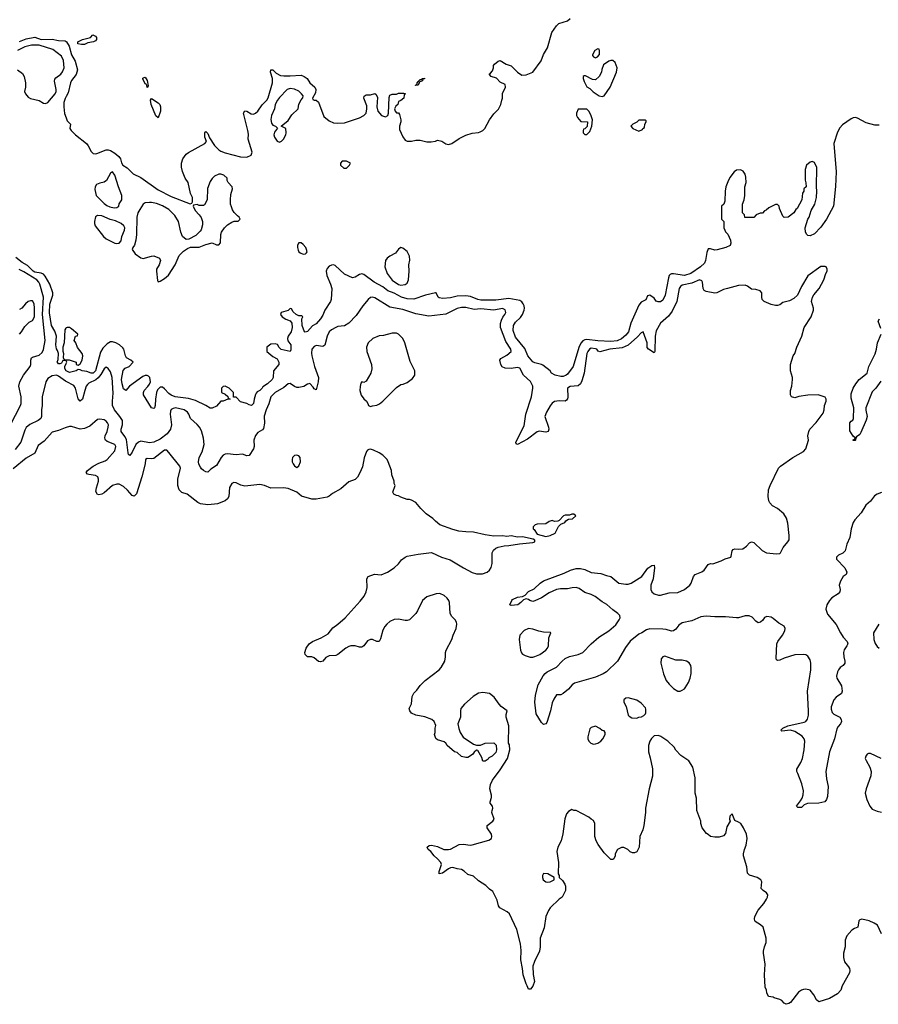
# Model space of a CAD drawing. Header units: inches. Extents: x 2323201 to 2563958, y 895391 to 1023096.
# Tile 174 of 196: x 2529571 to 2537501, y 980259 to 989354. Entities that reach past the tile are written whole.
import ezdxf

# ---------------------------------------------------------------- set-up
doc = ezdxf.new("R2010")
doc.units = ezdxf.units.IN
doc.header["$MEASUREMENT"] = 0
doc.layers.add('C5928', color=7, linetype='Continuous')
doc.layers.add('C5938', color=7, linetype='Continuous')

msp = doc.modelspace()

# ---------------------------------------------------------------- linework, layer by layer
at = {"layer": 'C5928', "color": 5}
for points, elevation in [([(2529570, 989153.4), (2529630, 989177.3), (2529710, 989190.8), (2529770, 989170.8), (2529870, 989174), (2529930, 989160.7), (2529990, 989157.3), (2530000, 989152.3)], 40), ([(2529550, 988890.7), (2529598, 988858), (2529613, 988830), (2529623.8, 988770), (2529624.9, 988730), (2529614.8, 988690), (2529624, 988670), (2529650, 988639.3), (2529670, 988626.7), (2529750, 988606.4), (2529790, 988581.3), (2529810, 988579.5), (2529830, 988588.4), (2529898.7, 988670), (2529907.8, 988690), (2529908, 988710), (2529894, 988786), (2529895.3, 988804.7), (2529904, 988816), (2529952.3, 988850), (2529968.1, 988871.9), (2529981.6, 988910), (2529977.1, 988977.1), (2529956.8, 989016.8), (2529877.2, 989077.3), (2529750, 989119.5), (2529681.1, 989118.9), (2529618.4, 989101.6), (2529552, 989070)], 40), ([(2530000, 988643.1), (2529990, 988625.2), (2529979.5, 988590), (2529978.7, 988550), (2529986.2, 988486.2), (2530000, 988446.7)], 40), ([(2530000, 986202.2), (2529970, 986206), (2529958, 986182), (2529943.6, 986176.4), (2529930, 986175.3), (2529923.2, 986183.2), (2529919, 986190), (2529926, 986214), (2529928.3, 986270), (2529919.5, 986299.5), (2529910, 986313.2), (2529904.4, 986350), (2529909.8, 986430), (2529896.9, 986476.9), (2529865.4, 986530), (2529845.7, 986645.7), (2529850, 986727.3), (2529877.1, 986810), (2529877.1, 986830), (2529850.8, 986910), (2529806, 986986), (2529790, 987001.8), (2529770, 987013), (2529710, 987022.5), (2529695.1, 987030), (2529642.5, 987082.5), (2529595.5, 987110), (2529536.2, 987156.2)], 40), ([(2529487.4, 985612.6), (2529578.8, 985790), (2529584.1, 985810), (2529585.5, 985870), (2529564, 985970), (2529572.1, 986007.9), (2529607.2, 986070), (2529668.9, 986150), (2529674.8, 986170), (2529674.1, 986210), (2529680.8, 986230), (2529690, 986237.4), (2529750, 986254.5), (2529779.6, 986280.4), (2529790, 986307.3), (2529806.9, 986390), (2529781.6, 986630), (2529789.9, 986790), (2529758.4, 986910), (2529748.3, 986930), (2529728.4, 986950), (2529610, 987023.9), (2529565.5, 987045.5)], 60), ([(2529568.7, 986450), (2529588.7, 986470), (2529619, 986521), (2529659, 986561), (2529690, 986576), (2529707, 986610), (2529709.7, 986690), (2529703.6, 986730), (2529690, 986756), (2529670, 986756), (2529650, 986749.2), (2529624.7, 986730), (2529590, 986688), (2529570, 986675.3)], 80), ([(2530000, 986506), (2529996.3, 986503.7), (2529988, 986490), (2529980.7, 986370), (2529970.8, 986330), (2529970.9, 986290.9), (2529976, 986270), (2529972.7, 986232.7), (2529978, 986218), (2529992.7, 986212.7), (2530000, 986212.4)], 40), ([(2530000, 986111.5), (2529989.3, 986130.7), (2529988.4, 986151.6), (2530000, 986176.9)], 40), ([(2530000, 986012.9), (2529995.4, 986015.4), (2529930, 986062.1), (2529910, 986069.5), (2529870, 986063.4), (2529830, 986040.5), (2529811.7, 986008.3), (2529778.3, 985870), (2529779, 985790), (2529772.7, 985750), (2529773, 985690), (2529765.5, 985670), (2529743.5, 985650), (2529666.3, 985613.8), (2529632.3, 985587.7), (2529617.9, 985562.1), (2529582.4, 985450), (2529530, 985382.9)], 60), ([(2530000, 985587.1), (2529990, 985584.2), (2529930, 985558.4), (2529870, 985542.7), (2529798.4, 985461.6), (2529740.5, 985419.5), (2529710.2, 985349.8), (2529630, 985302.6), (2529510, 985204.4)], 80)]:
    msp.add_lwpolyline(points, dxfattribs=dict(at, elevation=elevation))
at = {"layer": 'C5938', "color": 5}
for points, elevation in [([(2530000, 988446.7), (2530010, 988418), (2530042, 988390), (2530036, 988350), (2530046.8, 988330), (2530088.2, 988290), (2530189.1, 988209.1), (2530204.9, 988190), (2530230, 988134.8), (2530250, 988119.1), (2530270, 988114), (2530283.2, 988116.8), (2530370, 988153), (2530390, 988153), (2530410, 988146), (2530450, 988121.6), (2530487.7, 988090), (2530502, 988070), (2530510.7, 988030.7), (2530522.8, 988010), (2530564, 987984), (2530618, 987930), (2530690, 987896.3), (2530850, 987782), (2530970, 987720.7), (2531146, 987654), (2531162, 987658), (2531167.3, 987672.7), (2531168, 987710), (2531149.1, 987749.1), (2531128.7, 987850), (2531099.3, 987890), (2531075.1, 987950), (2531066.6, 987990), (2531064.5, 988030), (2531078.4, 988070), (2531109.7, 988110.3), (2531130, 988125.5), (2531282, 988210), (2531298, 988230), (2531282, 988270), (2531282, 988310), (2531290, 988322), (2531310, 988302), (2531323.6, 988263.6), (2531370.4, 988190.4), (2531410, 988150.6), (2531430, 988139.1), (2531470, 988123.8), (2531610, 988086), (2531670, 988084.7), (2531710, 988102), (2531719, 988130), (2531681.2, 988250), (2531683.7, 988296.3), (2531679.6, 988330), (2531636.9, 988490), (2531650, 988512.7), (2531670, 988508.4), (2531710, 988485.3), (2531730, 988482), (2531750, 988490.3), (2531771.9, 988508.1), (2531810, 988566.4), (2531854, 988610), (2531866.9, 988633.1), (2531906, 988770), (2531905.6, 988810), (2531887.6, 988870), (2531890, 988892), (2531910, 988890.7), (2531939.5, 988859.5), (2531979, 988839), (2532010, 988834), (2532070, 988833.7), (2532170, 988840.7), (2532198, 988830), (2532226, 988810), (2532251.9, 988771.8), (2532296.3, 988730), (2532307.7, 988710), (2532302.5, 988677.5), (2532274, 988630), (2532278, 988618), (2532291.6, 988611.6), (2532310, 988611), (2532330, 988591), (2532380.7, 988460.7), (2532430, 988420.7), (2532470, 988402), (2532510, 988397.1), (2532570, 988401.6), (2532710, 988447.2), (2532750, 988468.8), (2532769.6, 988490), (2532778.4, 988530), (2532776.6, 988556.6), (2532749.4, 988630), (2532753.6, 988646.4), (2532770, 988658.8), (2532810, 988661), (2532850, 988671.3), (2532863.6, 988663.6), (2532875.3, 988635.3), (2532870.5, 988550), (2532879.3, 988510), (2532914, 988470), (2532950, 988457.1), (2532970.9, 988469.1), (2532976.3, 988490), (2532984.1, 988635.9), (2532990, 988658), (2533010, 988666.8), (2533050, 988666), (2533070, 988676), (2533115.3, 988675.3), (2533134, 988670), (2533121, 988659), (2533118, 988630), (2533090, 988606), (2533070, 988598), (2533064.7, 988570), (2533044.7, 988555.3), (2533033.4, 988530), (2533039.1, 988510), (2533050, 988494.8), (2533070, 988492), (2533078.8, 988478.8), (2533091, 988430), (2533090.7, 988409.3), (2533078, 988370), (2533079.6, 988339.6), (2533110, 988272), (2533130, 988242), (2533150, 988232), (2533190, 988232), (2533230, 988242), (2533270, 988241), (2533330, 988226), (2533370, 988224.7), (2533410, 988232), (2533430, 988242), (2533470, 988231.3), (2533507.9, 988207.9), (2533530, 988200.7), (2533562, 988210), (2533630, 988256), (2533690, 988286), (2533750, 988306), (2533808.8, 988311.1), (2533823.1, 988316.9), (2533848.8, 988331.1), (2533868, 988350), (2533909, 988430), (2533950, 988484.7), (2533993.6, 988526.4), (2534014, 988570), (2534024, 988610), (2534028.7, 988630), (2534028.8, 988671.1), (2534058, 988730), (2534054.6, 988754.6), (2534010, 988778), (2533973.6, 988813.6), (2533926, 988830), (2533906, 988850), (2533920.4, 988859.6), (2533938, 988882), (2533948, 988910), (2533948, 988930), (2533956.4, 988943.6), (2533989.1, 988970.9), (2534010, 988976), (2534063.8, 988943.8), (2534110, 988927.7), (2534170, 988867.7), (2534210, 988842), (2534250, 988844), (2534309, 988870), (2534387.8, 988972.2), (2534410, 989031.3), (2534445.1, 989094.9), (2534485.4, 989234.6), (2534530, 989298), (2534550, 989318), (2534630, 989344.7), (2534656.5, 989363.5)], 40), ([(2530000, 989152.3), (2530004.7, 989150), (2530028.2, 989108.2), (2530050.3, 989030.2), (2530083.7, 988970), (2530105.3, 988890), (2530092.4, 988847.6), (2530049.2, 988790.8), (2530039.5, 988770), (2530020.4, 988679.6), (2530000, 988643.1)], 40), ([(2537510, 988379.3), (2537470, 988380.1), (2537390, 988400.7), (2537310, 988443.4), (2537290, 988449), (2537270, 988447.8), (2537250, 988439), (2537170, 988382.7), (2537146.2, 988353.9), (2537125.3, 988314.7), (2537090.2, 988210), (2537110.2, 987949.8), (2537106.3, 987813.7), (2537087.9, 987630), (2537022.8, 987510), (2536970, 987436.9), (2536910, 987374.5), (2536870, 987356), (2536850, 987359), (2536841.2, 987370), (2536828.8, 987391.1), (2536824, 987430), (2536848.7, 987510), (2536862, 987530), (2536882, 987590), (2536913.2, 987650), (2536928.7, 987710), (2536933.2, 987770), (2536928.7, 987810), (2536932.5, 987987.5), (2536910, 988035.3), (2536890, 988044), (2536870, 988039), (2536838, 988010), (2536824.7, 987970), (2536824.7, 987870), (2536832.7, 987847.3), (2536834, 987810), (2536814, 987790), (2536814, 987770), (2536802, 987750), (2536794, 987690), (2536752, 987610), (2536739.6, 987600.4), (2536722, 987570), (2536668.4, 987528.4), (2536630, 987528), (2536620.2, 987540.2), (2536588, 987610), (2536586, 987630), (2536570, 987646), (2536550, 987646), (2536490, 987615.3), (2536465.4, 987594.6), (2536450, 987588), (2536430, 987568), (2536410, 987568), (2536374, 987550), (2536350, 987528), (2536267.3, 987527.3), (2536266, 987550), (2536248, 987570), (2536248, 987650), (2536262, 987690), (2536268, 987730), (2536268.4, 987808.4), (2536279, 987850), (2536278, 987898), (2536270, 987926), (2536253.6, 987953.6), (2536228.4, 987968.4), (2536190, 987964), (2536170, 987949), (2536130, 987897.2), (2536110, 987855.3), (2536094, 987810), (2536087.3, 987770), (2536083.6, 987676.4), (2536074, 987650), (2536054, 987630), (2536054, 987510), (2536074, 987490), (2536074, 987430), (2536082, 987410), (2536090, 987394), (2536111.6, 987371.6), (2536136.9, 987316.9), (2536138, 987290), (2536131.2, 987268.9), (2536094, 987250), (2536013, 987227), (2535990, 987225.6), (2535950, 987238.7), (2535930, 987236.2), (2535916.7, 987203.3), (2535905.1, 987130), (2535894.6, 987105.4), (2535860.1, 987070), (2535770, 987008.9), (2535710, 986991.9), (2535610, 987006.6), (2535590, 987006.2), (2535579.8, 987000.2), (2535569.5, 986990.5), (2535562.2, 986970), (2535532.4, 986810), (2535510, 986762.7), (2535490, 986746.6), (2535466.6, 986746.6), (2535450, 986755.3), (2535430, 986781.2), (2535390, 986809), (2535370, 986802), (2535352.4, 986767.6), (2535310, 986745.2), (2535290, 986716), (2535215.9, 986550), (2535194.3, 986470), (2535170, 986438.4), (2535130, 986405), (2535090, 986386.5), (2535030, 986380.5), (2534910, 986387.8), (2534810, 986400.2), (2534790, 986397.3), (2534772.7, 986387.3), (2534754.2, 986365.8), (2534734.3, 986325.7), (2534683.7, 986150), (2534630, 986080.7), (2534618, 986070), (2534590, 986058.5), (2534570, 986058.2), (2534516, 986070), (2534481.2, 986090), (2534469.4, 986109.4), (2534402, 986162), (2534389.3, 986169.3), (2534330, 986182.7), (2534310, 986193.2), (2534263.7, 986250), (2534236.9, 986316.9), (2534150, 986422.7), (2534130, 986484), (2534132.8, 986530), (2534150, 986559.7), (2534196, 986604), (2534216.2, 986630), (2534230.9, 986670), (2534233.5, 986690), (2534231, 986710), (2534221.3, 986730), (2534208.6, 986748.5), (2534190, 986760.5), (2534090, 986778.6), (2533970, 986764), (2533830, 986764.5), (2533802.7, 986770), (2533735.8, 986795.8), (2533690, 986801.8), (2533610, 986800.8), (2533550, 986784.2), (2533478.4, 986778.4), (2533444.1, 986784.1), (2533435.3, 986790), (2533418, 986830), (2533410, 986832.3), (2533318, 986810), (2533210, 986772.3), (2533150, 986774), (2533097.2, 986790), (2533030, 986826.3), (2532970, 986849.7), (2532925.3, 986885.3), (2532846.3, 986930), (2532750, 987001.2), (2532730, 987006), (2532710, 986999.3), (2532670, 986974), (2532646, 986970), (2532570, 987004), (2532484, 987084), (2532469, 987089), (2532450, 987086), (2532430, 987076.2), (2532410, 987055.1), (2532401.1, 987030), (2532407.1, 986990), (2532442.4, 986910), (2532453.1, 986870), (2532446.7, 986770), (2532441.1, 986750), (2532388.5, 986671.5), (2532370, 986623.6), (2532350.2, 986590), (2532310, 986545.1), (2532274.3, 986525.7), (2532230, 986474), (2532207.5, 986467.5), (2532202, 986470), (2532181.2, 986530), (2532178, 986590), (2532186, 986610), (2532178, 986618), (2532150, 986618), (2532126, 986630), (2532096.4, 986656.4), (2532082, 986682), (2532070, 986686), (2532051.6, 986668.4), (2531984.7, 986650), (2531978.8, 986630), (2531994.8, 986610), (2532030, 986588.2), (2532070.7, 986570.7), (2532084, 986550), (2532087.3, 986510), (2532077.3, 986470), (2532050.3, 986429.7), (2532044.6, 986410), (2532048.9, 986388.9), (2532075.6, 986350), (2532075.5, 986304.5), (2532070, 986289.3), (2531986.7, 986306.7), (2531966.8, 986326.8), (2531952.1, 986352.1), (2531930, 986361.2), (2531890, 986355.3), (2531854, 986330), (2531854, 986290), (2531910, 986242), (2531950, 986222), (2531964.7, 986190), (2531964.7, 986170), (2531916, 986110), (2531912.7, 986050), (2531904, 986030), (2531861, 985990), (2531816.8, 985963.2), (2531810.6, 985950), (2531790, 985929.2), (2531764.5, 985915.5), (2531755.5, 985904.5), (2531747.9, 985892.1), (2531736.3, 985850), (2531730, 985808.7), (2531711.3, 985790), (2531690, 985795.3), (2531670, 985808.7), (2531610, 985824), (2531570, 985866), (2531547.3, 985867.3), (2531546, 985910), (2531506, 985950), (2531470, 985968), (2531450, 985966), (2531434, 985950), (2531434, 985910), (2531470, 985894), (2531492.7, 985872.7), (2531498, 985858), (2531514, 985850), (2531492.7, 985847.3), (2531450.9, 985829.1), (2531430, 985828.7), (2531390, 985784), (2531350, 985765.2), (2531330, 985764), (2531289.6, 985789.6), (2531196.5, 985836.5), (2531130, 985854.2), (2531008, 985870), (2530970, 985886.6), (2530950, 985900.7), (2530910, 985943.9), (2530890, 985959.2), (2530870, 985959.7), (2530844.3, 985935.7), (2530834.9, 985910), (2530824.4, 985850), (2530822.8, 985790), (2530816, 985770), (2530810, 985762), (2530790, 985768.7), (2530715.3, 985890), (2530715.3, 985910), (2530722, 985930), (2530755.9, 985964.1), (2530771.6, 985988.4), (2530778, 986010), (2530772.3, 986050), (2530760.1, 986060.1), (2530750, 986066), (2530730, 986066.6), (2530710, 986057), (2530586, 985970), (2530550.9, 985929.1), (2530530, 985944), (2530516.3, 985990), (2530511.3, 986030), (2530527.6, 986112.4), (2530546.3, 986133.7), (2530582, 986150), (2530618, 986190), (2530598, 986210), (2530558, 986230), (2530548.7, 986250), (2530534, 986310), (2530524.1, 986324.1), (2530493.2, 986350), (2530459.3, 986370), (2530430, 986379.7), (2530410, 986378.3), (2530380.7, 986359.3), (2530339.7, 986320.3), (2530316.3, 986283.7), (2530270.1, 986110), (2530250, 986089), (2530230, 986089.8), (2530190, 986104.8), (2530148, 986110), (2530130, 986119), (2530110, 986122), (2530092, 986110), (2530030, 986096), (2530000.9, 986110), (2530000, 986111.5)], 40), ([(2537530, 984987), (2537488.8, 984971.2), (2537465.5, 984954.5), (2537430, 984907.3), (2537384.9, 984870), (2537341.1, 984798.9), (2537285.1, 984734.9), (2537268.9, 984710), (2537249.1, 984650), (2537236.3, 984570), (2537209.2, 984510), (2537193.4, 984446.6), (2537174.5, 984425.5), (2537132.2, 984407.8), (2537114, 984390), (2537115.5, 984370), (2537193, 984290), (2537210.6, 984249.4), (2537202.8, 984230), (2537174.8, 984210), (2537150, 984168), (2537140.7, 984130), (2537147.3, 984090), (2537144, 984070), (2537130.7, 984050), (2537070, 984012), (2537050.2, 983989.8), (2537024.9, 983950), (2537016.1, 983910), (2537030, 983861.6), (2537110, 983768.7), (2537150, 983690.3), (2537177.6, 983650), (2537212.6, 983610), (2537218, 983590), (2537210.2, 983570), (2537186, 983534), (2537178.9, 983510), (2537181.2, 983470), (2537192.9, 983430), (2537192, 983410), (2537177.1, 983390), (2537147.8, 983370), (2537133.1, 983350), (2537123.9, 983330), (2537114.9, 983290), (2537118, 983270), (2537159.4, 983199.4), (2537166.7, 983150), (2537159.3, 983130), (2537110, 983096.9), (2537090, 983072.8), (2537066.5, 983006.5), (2537065.7, 982985.7), (2537075.5, 982955.5), (2537090, 982938.9), (2537144.9, 982910), (2537158.4, 982890), (2537161.3, 982870), (2537152.4, 982850), (2537130, 982826.6), (2537116.7, 982803.3), (2537095.3, 982710), (2537050.2, 982590), (2537017.6, 982410), (2537022.9, 982342.9), (2537038.7, 982270), (2537030, 982178), (2537021.7, 982150), (2537007.3, 982130), (2536950, 982116.1), (2536845.4, 982114.6), (2536817.1, 982102.9), (2536790, 982078.4), (2536776.5, 982076.5), (2536758, 982078), (2536745.2, 982090), (2536783, 982137), (2536797.4, 982162.6), (2536806.1, 982193.9), (2536808.7, 982230), (2536795.5, 982295.5), (2536756.5, 982390), (2536749.8, 982410), (2536749.8, 982430), (2536786.3, 982493.6), (2536799.8, 982530), (2536815, 982610), (2536823.2, 982690), (2536817.3, 982710), (2536797, 982737), (2536730, 982778.9), (2536690, 982789.8), (2536610, 982782.9), (2536599.3, 982790), (2536619.3, 982810), (2536666, 982830), (2536815.4, 982864.6), (2536830, 982872.4), (2536845.8, 982894.2), (2536855.4, 982930), (2536856.8, 982970), (2536845.4, 983150), (2536878.3, 983350), (2536879.1, 983410), (2536870, 983442), (2536850, 983474.5), (2536830, 983487.3), (2536809.6, 983489.6), (2536730, 983488.3), (2536630, 983455.8), (2536590, 983437.6), (2536570, 983433.2), (2536560.7, 983440.7), (2536557.5, 983457.5), (2536562.9, 983590), (2536572, 983610), (2536616.4, 983670), (2536636.4, 983710), (2536640.5, 983730), (2536630, 983751.3), (2536580.9, 983780.9), (2536530, 983823.6), (2536510, 983834.3), (2536470, 983842.4), (2536450, 983831.6), (2536433.5, 983806.5), (2536412.5, 983787.5), (2536390, 983783.5), (2536370, 983797.3), (2536335.1, 983835.1), (2536308, 983848), (2536270, 983846.9), (2536210.4, 983829.6), (2536190, 983827.8), (2536090, 983839.4), (2535990, 983838.7), (2535910, 983845.4), (2535862.9, 983837.1), (2535779.9, 983800.1), (2535690, 983783.4), (2535658.2, 983761.8), (2535630, 983722.8), (2535610, 983707.6), (2535590, 983706.9), (2535541.2, 983721.2), (2535510, 983725), (2535390, 983726.3), (2535361, 983719.1), (2535318, 983690), (2535290, 983677.3), (2535210, 983613), (2535165.5, 983554.5), (2535091.6, 983430), (2534991.1, 983328.9), (2534959.5, 983310), (2534890, 983280.9), (2534693.8, 983226.2), (2534672.7, 983210), (2534639.1, 983170), (2534590, 983129.2), (2534570, 983117.2), (2534530, 983119), (2534503.1, 983076.9), (2534490, 983044), (2534472.4, 982970), (2534438, 982862), (2534430, 982848.7), (2534410, 982842), (2534390, 982862), (2534342.3, 982942.3), (2534327.8, 983050), (2534335.3, 983115.3), (2534359.2, 983210), (2534406.8, 983293.2), (2534424.7, 983315.3), (2534443.6, 983330), (2534530, 983373.8), (2534581.5, 983430), (2534610, 983452.6), (2534650, 983471.3), (2534730, 983488.9), (2534770.9, 983509.1), (2534849.7, 983590), (2534919.7, 983650), (2535011.9, 983708.1), (2535076.3, 983763.8), (2535108.2, 983810), (2535115.4, 983830), (2535113, 983850), (2535095.5, 983870), (2535050, 983902.5), (2534992.5, 983952.5), (2534950, 983976.8), (2534884.5, 984024.5), (2534850, 984043.2), (2534790, 984063.5), (2534739.3, 984099.3), (2534710, 984108.2), (2534673.3, 984106.7), (2534630, 984096.8), (2534564.7, 984095.3), (2534530, 984089.9), (2534461.3, 984058.7), (2534390, 984013.3), (2534330, 983984.4), (2534310, 983981.1), (2534281.2, 983990), (2534270, 983998), (2534250, 984003.7), (2534238, 984002), (2534224.5, 983995.5), (2534200.7, 983970), (2534170.8, 983950), (2534110, 983944), (2534098, 983950), (2534115.3, 983990), (2534123.2, 983996.8), (2534170, 984021), (2534213.6, 984026.4), (2534240.9, 984039.1), (2534270, 984070.5), (2534322.4, 984097.6), (2534379.5, 984150), (2534409.4, 984170), (2534599.1, 984240.9), (2534658, 984270), (2534710, 984283.2), (2534750, 984283.2), (2534790, 984276), (2534850, 984249), (2534937.5, 984237.5), (2534990, 984218.8), (2535030, 984210.8), (2535104.7, 984150), (2535170, 984138.9), (2535190, 984140.3), (2535219.3, 984150), (2535316, 984210), (2535373.4, 984286.6), (2535410, 984313.4), (2535430, 984314.8), (2535434.4, 984290), (2535422, 984190), (2535398.7, 984130), (2535400.3, 984090), (2535410, 984068.2), (2535429.3, 984049.3), (2535470, 984038.4), (2535490, 984039), (2535570, 984060.6), (2535650, 984063.7), (2535711.3, 984090), (2535759.5, 984130), (2535772.7, 984150), (2535794, 984210), (2535808.7, 984230), (2535870, 984253.4), (2535891.6, 984268.4), (2535930, 984321), (2535950, 984330.7), (2535972.5, 984327.5), (2536050, 984356.3), (2536085.4, 984374.6), (2536138, 984390), (2536143.1, 984396.9), (2536151.8, 984448.2), (2536161, 984459), (2536174.5, 984465.5), (2536210, 984462.4), (2536250, 984465.5), (2536282.7, 984490), (2536310, 984520.7), (2536329.5, 984530.5), (2536350, 984524), (2536426.8, 984450), (2536466.8, 984430), (2536560.4, 984419.6), (2536590, 984423.1), (2536598.7, 984430), (2536621, 984479), (2536665.3, 984530), (2536677, 984550), (2536678.8, 984590), (2536664.1, 984704.1), (2536651.8, 984750), (2536629.1, 984789.1), (2536570, 984838), (2536522.3, 984862.3), (2536498, 984890), (2536489.5, 984910), (2536482, 984950), (2536487.3, 985010), (2536501.6, 985050), (2536579.7, 985210), (2536598.7, 985230), (2536709.8, 985310.2), (2536810, 985365.7), (2536830, 985388.4), (2536857.2, 985470), (2536849, 985510), (2536859, 985550), (2536869, 985570), (2536926.8, 985633.2), (2536990, 985718), (2536999.3, 985750), (2537004, 985790), (2537019, 985830), (2537018, 985850), (2537008.4, 985868.4), (2536946, 985890), (2536850, 985886.6), (2536767.7, 985872.3), (2536730, 985861.2), (2536698, 985870), (2536688.7, 985890), (2536688.7, 985930), (2536702, 985970), (2536709, 986030), (2536708.7, 986050), (2536689.1, 986109.1), (2536688.7, 986170), (2536715.3, 986250), (2536728.7, 986270), (2536748.7, 986330), (2536794, 986430), (2536815.3, 986510), (2536882, 986610), (2536902, 986670), (2536902, 986690), (2536884, 986750), (2536894, 986790), (2536906.6, 986813.4), (2536954, 986870), (2536999, 986950), (2537015.3, 987010), (2537028, 987030), (2537028, 987050), (2537018, 987070), (2537010, 987075.3), (2536970, 987073.2), (2536850, 986988.7), (2536790, 986888.7), (2536754.8, 986810), (2536722, 986778), (2536682, 986758), (2536618.5, 986741.5), (2536590, 986721.2), (2536570, 986714), (2536550, 986714), (2536510, 986724), (2536448, 986750), (2536428.7, 986770), (2536424, 986790), (2536424, 986830), (2536410, 986848.7), (2536370, 986860.9), (2536330, 986866), (2536292.7, 986892.7), (2536270, 986900.9), (2536210, 986897.2), (2536107.9, 986872.1), (2536070, 986860.5), (2536010, 986829.8), (2535990, 986828.6), (2535910, 986844.2), (2535893.1, 986853.1), (2535884.2, 986870), (2535876.4, 986930), (2535870, 986941.6), (2535850, 986949.8), (2535779.9, 986920.1), (2535690, 986901.1), (2535674, 986890), (2535662.7, 986870), (2535638.9, 986750), (2535597.9, 986662.1), (2535563.6, 986616.4), (2535490, 986551.2), (2535450, 986480.5), (2535439.9, 986430), (2535438.3, 986290), (2535430, 986277.6), (2535379.7, 986310), (2535366.6, 986326.6), (2535366, 986370), (2535330, 986470.8), (2535310, 986461.5), (2535276.8, 986423.2), (2535191.6, 986348.4), (2535136.7, 986323.3), (2535020.3, 986310), (2534930, 986285.1), (2534913.2, 986293.2), (2534901.7, 986310), (2534890, 986315), (2534850, 986318.7), (2534832.2, 986310), (2534817.4, 986290), (2534810.1, 986270), (2534782.9, 986090), (2534762.7, 986017.3), (2534750.1, 985989.9), (2534727.6, 985972.4), (2534655, 985965), (2534630.3, 985950), (2534632.1, 985868), (2534628.9, 985851.1), (2534620.3, 985839.7), (2534608.5, 985831.5), (2534552.2, 985832.2), (2534510, 985825.6), (2534490, 985811.8), (2534470, 985787.3), (2534435.3, 985730), (2534422.4, 985690), (2534453.8, 985590), (2534456.9, 985570), (2534450.4, 985550), (2534430, 985545.1), (2534370, 985551.7), (2534350, 985547.1), (2534260.9, 985479.1), (2534170, 985428.5), (2534156.6, 985436.6), (2534153.3, 985450), (2534230, 985601.3), (2534246.2, 985710), (2534296.4, 985870), (2534311.3, 985948.7), (2534311.2, 985970), (2534290, 986012.9), (2534223.2, 986070), (2534190, 986134.5), (2534170, 986140.7), (2534110, 986132.3), (2534055.2, 986135.2), (2534028.3, 986148.3), (2534015.3, 986170), (2534004.7, 986210), (2534014.5, 986225.5), (2534070, 986254.3), (2534109.7, 986290), (2534108.4, 986310), (2534061.7, 986381.7), (2534011.2, 986510), (2534011.8, 986548.2), (2534020.2, 986579.8), (2534032.9, 986607.1), (2534052.5, 986630), (2534060.3, 986650), (2534053.4, 986673.4), (2534030, 986686), (2533950, 986671.8), (2533830, 986681.9), (2533770, 986677.6), (2533690, 986695.4), (2533650, 986696.1), (2533610, 986686), (2533506.7, 986633.3), (2533350, 986613.9), (2533230, 986635.4), (2533110, 986675.9), (2532990, 986699.4), (2532850, 986785.6), (2532830, 986792.2), (2532810, 986786.6), (2532790, 986768.6), (2532741.2, 986710), (2532679.4, 986620.6), (2532609.5, 986550.5), (2532570, 986526.8), (2532510, 986519.8), (2532490, 986511.9), (2532452.2, 986490), (2532430.3, 986470), (2532410.2, 986430), (2532390, 986347.3), (2532370, 986334), (2532310, 986345.6), (2532290, 986335.6), (2532270.4, 986310), (2532265.4, 986274.6), (2532269.2, 986250), (2532293, 986150), (2532331.6, 986050), (2532327.8, 986010), (2532310, 985935.3), (2532290, 985943.7), (2532280.6, 985960.6), (2532250, 985993.3), (2532230, 985988), (2532194.2, 985965.8), (2532150, 985957.5), (2532130, 985957.7), (2532110, 985964.2), (2532067.9, 985992.1), (2532050, 985989.3), (2532010, 985955), (2531932.1, 985910), (2531890, 985870.7), (2531873.1, 985806.9), (2531847.5, 985750), (2531830, 985692.7), (2531831.8, 985628.2), (2531822.2, 985577.8), (2531814.3, 985565.7), (2531770, 985539.4), (2531750, 985513.5), (2531734.3, 985470), (2531735.5, 985410), (2531730.2, 985390), (2531690, 985329.5), (2531670, 985324), (2531630, 985339.3), (2531570, 985333.6), (2531490, 985345.1), (2531470, 985341.4), (2531449.3, 985330.7), (2531431.2, 985310), (2531390, 985234.7), (2531337.3, 985202.7), (2531310, 985174.7), (2531290, 985177.7), (2531270, 985189.8), (2531250, 985205.1), (2531239.9, 985219.9), (2531227.2, 985247.2), (2531223, 985270), (2531229.4, 985310), (2531257.1, 985362.9), (2531273.7, 985430), (2531270, 985487.3), (2531250, 985556.9), (2531231.2, 985591.2), (2531210, 985615.3), (2531148.8, 985668.8), (2531134.2, 985710), (2531122, 985730), (2531089.4, 985750), (2531010, 985767.6), (2530990, 985763.9), (2530970, 985753), (2530962.7, 985737.3), (2530961, 985710), (2530974.7, 985610), (2530963.7, 985570), (2530933.1, 985526.9), (2530870, 985480.1), (2530810, 985452), (2530770, 985445.2), (2530690, 985459.2), (2530668.6, 985451.4), (2530644.4, 985430), (2530610, 985359.7), (2530587.2, 985327.2), (2530577.5, 985337.5), (2530572.7, 985352.7), (2530556.6, 985476.6), (2530543.9, 985503.9), (2530508.1, 985550), (2530508.4, 985570), (2530522, 985610), (2530519.9, 985650), (2530497.2, 985690), (2530447.4, 985750), (2530429.9, 985789.9), (2530427.5, 985830), (2530435.1, 985904.9), (2530425.7, 986050), (2530410, 986099.8), (2530390, 986130.5), (2530370, 986144.7), (2530350, 986129.8), (2530322.2, 986077.8), (2530295.4, 986044.6), (2530273.5, 986026.5), (2530210, 985996), (2530196.3, 985983.7), (2530186.4, 985970), (2530172.3, 985930), (2530151.2, 985848.8), (2530130, 985829.7), (2530110, 985852), (2530088.1, 985950), (2530070, 985975), (2530000, 986012.9)], 60), ([(2530000, 986212.4), (2530028.7, 986211.3), (2530094, 986190), (2530094, 986170), (2530110, 986162), (2530130, 986174), (2530148, 986210), (2530155.3, 986250), (2530148.7, 986270), (2530106.8, 986326.8), (2530090, 986368), (2530075.3, 986390), (2530086, 986430), (2530106, 986434), (2530108, 986450), (2530050, 986499.3), (2530030, 986509.3), (2530008.6, 986511.4), (2530000, 986506)], 40), ([(2537522.8, 986502.8), (2537500.5, 986570), (2537512.7, 986590)], 40), ([(2537524.1, 986015.9), (2537476.5, 985950), (2537445.2, 985914.8), (2537386.7, 985770), (2537386.4, 985746.4), (2537399.3, 985690), (2537390, 985655.3), (2537340.5, 985539.5), (2537330, 985522), (2537299.6, 985500.4), (2537292, 985490), (2537291.3, 985470), (2537287.3, 985467.3), (2537267.3, 985467.3), (2537270, 985474), (2537282, 985478), (2537286, 985490), (2537270, 985506), (2537236.4, 985556.4), (2537239, 985630), (2537250, 985644.7), (2537265.2, 985654.8), (2537272.7, 985670), (2537275.6, 985770), (2537250, 985858), (2537250, 985898), (2537270, 985951.3), (2537292, 985990), (2537324.4, 986030), (2537396.9, 986090), (2537413.3, 986150), (2537473.2, 986266.8), (2537484.7, 986310), (2537492.9, 986370), (2537526.4, 986450)], 40), ([(2530000, 986176.9), (2530006, 986190), (2530002, 986202), (2530000, 986202.2)], 40), ([(2537530, 980909.2), (2537492.7, 980990), (2537462, 981010), (2537415.3, 981030), (2537350, 981044), (2537330, 981039), (2537321, 981030), (2537312, 980970), (2537279.8, 980960.2), (2537255.3, 980944.7), (2537211, 980890), (2537194.8, 980850), (2537193.4, 980790), (2537178, 980730), (2537178, 980690), (2537190, 980651.3), (2537225.8, 980605.8), (2537234.8, 980590), (2537238.8, 980570), (2537234.8, 980550), (2537166.8, 980430), (2537156, 980390), (2537123.5, 980356.5), (2537050, 980313.2), (2536950, 980281.2), (2536930, 980299), (2536905.6, 980345.6), (2536870, 980389.2), (2536830, 980398.4), (2536810, 980395.6), (2536790, 980389.6), (2536764.9, 980370), (2536690, 980275.3), (2536674.4, 980265.6), (2536650, 980259), (2536630, 980269), (2536610, 980294), (2536590, 980304), (2536538, 980318), (2536530, 980326), (2536488, 980330), (2536470, 980366), (2536468, 980390), (2536456.4, 980416.4), (2536449.2, 980530), (2536456, 980630), (2536439.3, 980730), (2536439.3, 980750), (2536449.2, 980790), (2536464, 980830), (2536464, 980870), (2536436, 980970), (2536413.3, 980993.3), (2536364.1, 981024.1), (2536359, 981030), (2536356, 981050), (2536360.9, 981070), (2536389.7, 981130), (2536442.4, 981190), (2536469.6, 981230), (2536478.4, 981250), (2536479.5, 981270), (2536467.8, 981287.8), (2536436, 981310), (2536418, 981330), (2536423.7, 981390), (2536417.2, 981410), (2536382, 981430), (2536312, 981452), (2536293.2, 981470), (2536287, 981530), (2536256, 981630), (2536255.1, 981650), (2536263.7, 981690), (2536279.3, 981730), (2536289.1, 981789.1), (2536284, 981830), (2536255.3, 981890), (2536230, 981928), (2536210, 981942), (2536176.4, 981956.4), (2536150, 982018), (2536130, 981998), (2536127.3, 981970), (2536131.3, 981950), (2536102.3, 981897.7), (2536090, 981838), (2536070, 981815.3), (2536030, 981802), (2535990, 981802), (2535950, 981808.7), (2535930, 981828), (2535915.3, 981835.3), (2535875.3, 981890), (2535862, 981930), (2535862, 981950), (2535824, 982050), (2535823.1, 982163.1), (2535808.7, 982210), (2535808.7, 982350), (2535788.7, 982450), (2535750, 982508), (2535676.4, 982556.4), (2535630, 982606), (2535614.6, 982634.6), (2535558, 982690), (2535493.6, 982733.6), (2535470, 982742), (2535430, 982738), (2535405.4, 982714.6), (2535391.2, 982688.9), (2535378, 982650), (2535378, 982590), (2535395.3, 982535.3), (2535415.3, 982435.3), (2535414.4, 982365.6), (2535386, 982250), (2535351.2, 982071.1), (2535350.8, 982030), (2535336, 981910), (2535324.7, 981870), (2535298, 981810), (2535292, 981710), (2535270, 981668), (2535250, 981658), (2535230, 981658), (2535210, 981668), (2535188.7, 981688.7), (2535150, 981708), (2535130, 981708), (2535091.6, 981688.4), (2535072, 981650), (2535071.3, 981630), (2535056.9, 981603.1), (2535050, 981598), (2535030, 981598), (2534970, 981658), (2534914.6, 981734.6), (2534895.3, 981770), (2534882, 981810), (2534882, 981930), (2534870, 981958), (2534850, 981968), (2534828.7, 981988.7), (2534710, 982048), (2534688.8, 982048.9), (2534670, 982058), (2534639.6, 982040.4), (2534622, 982018), (2534607.1, 981972.9), (2534587.5, 981832.5), (2534570.8, 981770), (2534541, 981710), (2534530.8, 981670), (2534547.3, 981570), (2534544.7, 981464.7), (2534552, 981450), (2534554, 981430), (2534583.6, 981403.6), (2534604.7, 981370), (2534611.3, 981350), (2534611.2, 981308.9), (2534582, 981250), (2534552, 981230), (2534470, 981148.7), (2534453.7, 981126.3), (2534430.7, 981070), (2534414.7, 980965.3), (2534378.8, 980870), (2534377.6, 980790), (2534370.3, 980750), (2534324.4, 980655.6), (2534310.3, 980610), (2534313.4, 980533.4), (2534326, 980470), (2534310, 980428), (2534290, 980398), (2534270, 980398), (2534259, 980430), (2534247.7, 980447.7), (2534219.6, 980530), (2534215.1, 980590), (2534200.4, 980670), (2534203, 980757), (2534197.1, 980817.1), (2534163.7, 980950), (2534095.8, 981095.8), (2534074.5, 981114.5), (2534004, 981150), (2533994, 981170), (2533980.2, 981220.2), (2533940.4, 981300.4), (2533910, 981322), (2533875.5, 981355.5), (2533810, 981399), (2533763.7, 981443.7), (2533710, 981459), (2533675.3, 981490), (2533650, 981504), (2533610, 981509.2), (2533570, 981522.7), (2533550, 981519.5), (2533531, 981510), (2533476, 981470), (2533445.6, 981465.6), (2533446, 981486), (2533466, 981550), (2533459.3, 981570), (2533430, 981604), (2533399, 981630), (2533368.7, 981670), (2533344, 981690), (2533335.3, 981710), (2533353.2, 981726.8), (2533374, 981730), (2533430, 981716.5), (2533488.7, 981688.7), (2533530, 981688.5), (2533550, 981692.7), (2533630, 981735.5), (2533670, 981739.3), (2533730, 981730.4), (2533750, 981732.4), (2533905.4, 981774.6), (2533929.2, 981790), (2533932.3, 981810), (2533929.2, 981830), (2533888.7, 981890), (2533888.7, 981910), (2533942, 981950), (2533953.2, 981970), (2533932.7, 982030), (2533933.2, 982050), (2533942, 982070), (2533938, 982090), (2533916.4, 982116.4), (2533915.3, 982130), (2533928.7, 982170), (2533928.7, 982190), (2533914, 982250), (2533919, 982290), (2533937.2, 982330), (2534010, 982426), (2534077.2, 982530), (2534099, 982610), (2534094.6, 982654.6), (2534086, 982670), (2534088, 982830), (2534064, 982910), (2534064.7, 982935.3), (2534073.2, 982970), (2534018, 983010), (2533998, 983030), (2533954.6, 983094.6), (2533909.2, 983129.2), (2533850, 983138), (2533808.2, 983131.8), (2533758, 983102), (2533678, 983030), (2533646, 982990), (2533641, 982970), (2533642.8, 982910), (2533618.8, 982850), (2533625.4, 982805.4), (2533638, 982770), (2533665.4, 982725.4), (2533762, 982662), (2533790, 982651.3), (2533828.4, 982651.6), (2533870, 982672), (2533950, 982674), (2533972.7, 982652.7), (2533974, 982610), (2533970, 982586), (2533934, 982550), (2533904.7, 982535.3), (2533896.9, 982523.1), (2533870, 982506), (2533850, 982506), (2533838, 982538), (2533802, 982602), (2533790, 982606), (2533770, 982588), (2533754.4, 982565.6), (2533710, 982539), (2533690, 982539), (2533650, 982549), (2533610, 982586), (2533586, 982590), (2533518, 982650), (2533508, 982670), (2533490, 982682), (2533430, 982702), (2533414.6, 982714.6), (2533402, 982750), (2533408, 982770), (2533408, 982810), (2533414.6, 982834.6), (2533398, 982870), (2533378, 982890), (2533313.6, 982913.6), (2533229.2, 982929.2), (2533189.1, 982949.1), (2533175.3, 982970), (2533168.7, 982990), (2533190, 983034), (2533196.4, 983103.6), (2533210, 983132), (2533239, 983161), (2533270, 983204.7), (2533315.3, 983250), (2533444, 983350), (2533464, 983370), (2533497.2, 983430), (2533505.2, 983470), (2533504, 983510), (2533509.2, 983530), (2533561.2, 983630), (2533574, 983670), (2533602.7, 983730), (2533609.3, 983770), (2533605.2, 983790), (2533593.2, 983810), (2533562, 983842), (2533546, 983870), (2533541.6, 983970), (2533534, 983990), (2533518.9, 984010), (2533490, 984035.3), (2533450, 984052.9), (2533418, 984050), (2533330, 984022), (2533290, 983988), (2533246.4, 983893.6), (2533231, 983870), (2533171, 983810), (2533150, 983802.7), (2533130, 983802.7), (2533070, 983817), (2533030, 983814), (2532990, 983794), (2532963, 983770), (2532943.8, 983750), (2532923.9, 983716.1), (2532904.9, 983635.1), (2532890, 983609), (2532870, 983609.2), (2532830, 983629.2), (2532810, 983629.2), (2532784.7, 983615.3), (2532750, 983569), (2532730, 983557.2), (2532710, 983557.2), (2532669.3, 983569.3), (2532630, 983569.3), (2532610, 983562.7), (2532584.7, 983550), (2532510, 983488.7), (2532490, 983482), (2532430, 983479), (2532398.5, 983461.5), (2532370, 983429.2), (2532350, 983421.2), (2532330, 983424), (2532290, 983458), (2532270, 983468), (2532229.1, 983469.1), (2532208, 983490), (2532204, 983510), (2532216, 983550), (2532245.1, 983590), (2532276, 983610), (2532357, 983643), (2532418.9, 983681.1), (2532464.4, 983735.6), (2532510.9, 983769.1), (2532577.6, 983830), (2532717, 983983), (2532752, 984030), (2532772.3, 984070), (2532779.5, 984110), (2532777.2, 984190), (2532788.7, 984210), (2532847.8, 984232.2), (2532910, 984226.7), (2532967.6, 984250), (2533030, 984290.3), (2533070, 984328.9), (2533096.2, 984363.8), (2533130, 984389.2), (2533150, 984397.6), (2533250, 984416.5), (2533373.7, 984433.7), (2533467.3, 984390), (2533546, 984366), (2533670, 984290.3), (2533750, 984247.9), (2533790, 984236.5), (2533844, 984236), (2533888.1, 984251.9), (2533909.3, 984270), (2533925.4, 984294.6), (2533935.1, 984330), (2533934, 984430), (2533946, 984454), (2533970, 984472), (2533990, 984482), (2534044.7, 984495.3), (2534090, 984496), (2534186.8, 984513.2), (2534310, 984524), (2534328, 984530), (2534327.3, 984547.3), (2534314.6, 984554.6), (2534215.5, 984575.5), (2534170, 984572.7), (2534110, 984586), (2534070, 984580.9), (2534030, 984586.6), (2533950, 984583.6), (2533870, 984596.4), (2533761.1, 984621.1), (2533690, 984622), (2533628, 984630), (2533570, 984644.5), (2533450, 984689.3), (2533410, 984721.2), (2533387.6, 984747.6), (2533325.2, 984790), (2533277.2, 984837.2), (2533230, 984894), (2533190, 984915.3), (2533170, 984922), (2533150, 984922), (2533090, 984942), (2533070, 984955.3), (2533050, 984958), (2533028, 984970), (2533018, 984990), (2533038, 985050), (2533028.8, 985068.9), (2533028.7, 985090), (2533009, 985150), (2533004, 985190), (2532974, 985270), (2532964, 985290), (2532924, 985330), (2532890, 985353.2), (2532838.9, 985378.9), (2532810, 985386), (2532796.8, 985383.2), (2532783.8, 985376.2), (2532775.2, 985364.8), (2532753.8, 985306.2), (2532737, 985223), (2532712.3, 985167.7), (2532690, 985129), (2532670, 985105.2), (2532610, 985083.7), (2532538.3, 985021.7), (2532461.7, 984978.3), (2532430, 984952.7), (2532410, 984942.7), (2532310, 984925.2), (2532270, 984925.2), (2532173.6, 984953.6), (2532130, 984988.7), (2532050, 985024), (2532009.1, 985029.1), (2531890, 985025.2), (2531831.6, 985051.6), (2531790, 985059.7), (2531650, 985045.1), (2531614.2, 985054.2), (2531570, 985077.2), (2531550, 985079), (2531530, 985068.7), (2531510, 985032.7), (2531503, 984950), (2531491.4, 984928.6), (2531470, 984910.6), (2531397, 984883), (2531370, 984878.3), (2531310, 984873), (2531242.6, 984882.6), (2531215.5, 984895.5), (2531118, 984970), (2531067.5, 984987.5), (2531044.2, 985010), (2531032.8, 985050), (2531031.7, 985108.3), (2531055.1, 985210), (2531049.3, 985230), (2530950, 985356), (2530930, 985376), (2530910, 985378), (2530810, 985301.2), (2530790, 985297.2), (2530750, 985299), (2530732, 985290), (2530730.8, 985250), (2530698.7, 985130), (2530650, 984972.7), (2530630, 984951.6), (2530610, 984957.4), (2530568.3, 985008.3), (2530530, 985040.4), (2530490, 985062.6), (2530470, 985063.9), (2530430, 985052.5), (2530350, 984983.5), (2530330, 984970.9), (2530303.5, 984963.5), (2530288.5, 984968.5), (2530276, 984996), (2530280.3, 985030), (2530298, 985090), (2530299.8, 985110), (2530293.3, 985130), (2530270, 985143.1), (2530210, 985151.3), (2530197.1, 985157.1), (2530185.1, 985170), (2530196.9, 985190), (2530250, 985230.2), (2530303.4, 985256.6), (2530362, 985278), (2530380.7, 985290), (2530449.6, 985370), (2530458.5, 985410), (2530450, 985431.2), (2530378.2, 985458.2), (2530363.6, 985470), (2530360.1, 985480.1), (2530357.4, 985490), (2530361.7, 985510), (2530379.2, 985550), (2530389.6, 985590), (2530391.4, 985610), (2530383.7, 985630), (2530370, 985646), (2530350, 985656.2), (2530310, 985665.2), (2530290, 985661.2), (2530220.2, 985599.8), (2530170, 985576.3), (2530130, 985571.5), (2530050, 985596.3), (2530030, 985595.8), (2530000, 985587.1)], 80), ([(2537506, 983770), (2537454.8, 983690), (2537458.4, 983630), (2537471.9, 983591.9), (2537490, 983564), (2537507.3, 983547.3)], 80), ([(2537528, 982530), (2537430, 982576), (2537410, 982576), (2537398, 982570), (2537384, 982550), (2537380.7, 982530), (2537387.3, 982510), (2537422, 982450), (2537433.4, 982410), (2537430.5, 982369.5), (2537387.3, 982250), (2537380.7, 982210), (2537394, 982150), (2537422, 982090), (2537442.6, 982062.6), (2537490, 982042.3), (2537530, 982033.4)], 80)]:
    msp.add_lwpolyline(points, dxfattribs=dict(at, elevation=elevation))
for points, elevation in [([(2530143.3, 989123.3), (2530109.6, 989129.6), (2530108, 989150), (2530150, 989170.7), (2530226, 989190), (2530247.3, 989212.7), (2530270, 989202), (2530282, 989190), (2530282, 989170), (2530270, 989158), (2530254, 989150), (2530201.4, 989138.6), (2530170, 989125.1)], 40), ([(2534910, 989086), (2534882, 989070), (2534862, 989030), (2534862, 989022), (2534872, 989012), (2534890, 989002), (2534906, 989010), (2534927.3, 989032.7), (2534927.3, 989067.3), (2534922, 989082)], 40), ([(2535030, 988977.2), (2535012, 988970), (2534963.5, 988936.5), (2534946.4, 988893.6), (2534944.7, 988870), (2534922, 988830), (2534890, 988798), (2534860.4, 988800.4), (2534796.4, 988836.4), (2534783.6, 988836.4), (2534774, 988830), (2534774, 988810), (2534783.6, 988783.6), (2534810, 988734), (2534836.9, 988716.9), (2534866.4, 988686.4), (2534922, 988650), (2534950, 988642.8), (2534970, 988651), (2535024, 988730), (2535084, 988870), (2535089, 988910), (2535070, 988958), (2535050, 988975.3)], 40), ([(2530750, 988728), (2530745.6, 988745.6), (2530738, 988758), (2530730, 988762), (2530710, 988806), (2530710, 988814), (2530720.4, 988819.6), (2530730, 988822), (2530750, 988792), (2530756.9, 988743.1)], 40), ([(2533226, 988746), (2533226, 988750), (2533242, 988758), (2533242, 988770), (2533250, 988782), (2533258, 988782), (2533258, 988790), (2533270, 988802), (2533278, 988802), (2533290, 988812), (2533310, 988814), (2533310, 988808), (2533294, 988806), (2533292, 988790), (2533262, 988778), (2533262, 988770), (2533250, 988748.7)], 40), ([(2532070, 988717.2), (2532042, 988710), (2531970, 988634), (2531950.8, 988610), (2531931, 988570), (2531924.9, 988530), (2531895.5, 988470), (2531890.6, 988430.6), (2531897.3, 988397.3), (2531910, 988378), (2531934, 988370), (2531952, 988352), (2531924.7, 988315.3), (2531919.3, 988290), (2531924.4, 988270), (2531950, 988231), (2531970, 988222), (2531990, 988232), (2532008.8, 988251.1), (2532029.1, 988290.9), (2532032.5, 988307.5), (2532028.7, 988348.7), (2531986, 988370), (2532050, 988424), (2532084.8, 988475.2), (2532142, 988530), (2532150, 988574), (2532170, 988614), (2532187.3, 988632.7), (2532188, 988650), (2532175.3, 988670), (2532150, 988694), (2532110, 988713.2)], 40), ([(2530850, 988448), (2530827.2, 988467.2), (2530786, 988570), (2530779, 988610), (2530790, 988624.7), (2530850, 988587.3), (2530864.9, 988570), (2530870.4, 988550.3), (2530872, 988508)], 40), ([(2534810, 988526), (2534730, 988526), (2534712, 988490), (2534712, 988470), (2534722, 988450), (2534752.7, 988412.7), (2534814, 988410), (2534811.6, 988368.4), (2534790, 988346), (2534778, 988342), (2534774, 988330), (2534774, 988310), (2534782, 988302), (2534790, 988294), (2534810, 988294), (2534838, 988322), (2534855.3, 988370), (2534862, 988430), (2534850, 988466), (2534830, 988506)], 40), ([(2535350, 988426), (2535290, 988426), (2535270, 988406), (2535234, 988390), (2535214, 988370), (2535234, 988350), (2535290, 988324.7), (2535322, 988338), (2535326, 988350), (2535342, 988358), (2535346, 988390), (2535358, 988410), (2535358, 988418)], 40), ([(2532590, 988046), (2532550, 988046), (2532534, 988030), (2532534, 988010), (2532563.6, 987983.6), (2532590, 987982), (2532618, 988010), (2532626, 988030)], 40), ([(2530430, 987948), (2530410, 987935.3), (2530373.1, 987866.9), (2530350, 987854), (2530310, 987845.1), (2530282, 987830), (2530268, 987810), (2530264.9, 987784.9), (2530278, 987730), (2530350, 987656), (2530376.8, 987636.8), (2530404.7, 987624.7), (2530444.7, 987615.3), (2530470, 987618), (2530488, 987630), (2530490, 987654), (2530515.3, 987690), (2530516, 987730), (2530483.7, 987810), (2530450, 987918)], 40), ([(2531430, 987928), (2531410, 987928), (2531370, 987908), (2531350, 987888), (2531330, 987858), (2531306.4, 987793.6), (2531302, 987690), (2531276.9, 987643.1), (2531270, 987638), (2531230, 987638), (2531210, 987646), (2531178, 987642), (2531174, 987630), (2531192, 987590), (2531230, 987552), (2531246.4, 987526.4), (2531258.8, 987490), (2531259.8, 987460.2), (2531246.8, 987413.2), (2531238.8, 987401.2), (2531198.4, 987361.6), (2531134.4, 987325.6), (2531110, 987322), (2531075.3, 987350), (2531059, 987390), (2531039, 987490), (2531005.6, 987545.6), (2530950, 987601.2), (2530890, 987633.2), (2530834.8, 987654.8), (2530790, 987665.2), (2530770, 987665.2), (2530730, 987662), (2530712, 987650), (2530679.8, 987600.2), (2530662.8, 987570), (2530653.4, 987530), (2530650.6, 987370), (2530644, 987316), (2530630.8, 987270), (2530616, 987250), (2530611, 987230), (2530639.3, 987190), (2530690, 987153.4), (2530712.1, 987147.9), (2530789.1, 987170.9), (2530810, 987171), (2530862, 987150), (2530871.3, 987130), (2530858, 987090), (2530836, 987050), (2530834.8, 987030), (2530843.5, 986943.5), (2530850, 986932), (2530870, 986938), (2530910, 986962), (2530945.2, 986994.8), (2531008.7, 987090), (2531044, 987176), (2531083.1, 987216.9), (2531120.2, 987239.8), (2531148.8, 987251.1), (2531230, 987251.3), (2531290, 987276), (2531350, 987291.3), (2531390, 987274), (2531410, 987274), (2531427.3, 987292.7), (2531428.8, 987371.1), (2531435.3, 987390), (2531462, 987430), (2531490, 987458), (2531530, 987484.7), (2531551.6, 987491.6), (2531590, 987492), (2531608, 987510), (2531597.2, 987530), (2531581.5, 987541.5), (2531553.6, 987573.6), (2531537.5, 987597.5), (2531526, 987626), (2531519.5, 987650), (2531517.4, 987690), (2531521.7, 987738.3), (2531536, 987790), (2531534, 987810), (2531498, 987850), (2531488.4, 987868.4), (2531486, 987890), (2531456.4, 987916.4)], 40), ([(2530290, 987546.6), (2530270, 987533.2), (2530261.5, 987490), (2530261.5, 987470), (2530267.8, 987450), (2530344.4, 987350), (2530370, 987330.2), (2530450, 987290.4), (2530470, 987286), (2530490, 987288.7), (2530507, 987310), (2530514.5, 987350), (2530539.3, 987410), (2530541.2, 987430), (2530533.2, 987450), (2530509.2, 987470), (2530456.2, 987496.2), (2530407, 987507), (2530330, 987540.7)], 40), ([(2532150, 987291.6), (2532136.9, 987270), (2532135.6, 987250), (2532143.6, 987223.6), (2532150, 987210.7), (2532161.4, 987201.4), (2532190, 987188.5), (2532210, 987190.7), (2532220.9, 987199.1), (2532226.6, 987210), (2532221.3, 987230), (2532213.3, 987250), (2532190, 987276.1), (2532170, 987291.5)], 40), ([(2533090, 987248.7), (2533070, 987235.3), (2533042.8, 987197.2), (2532990, 987169.4), (2532963.8, 987150), (2532950, 987128), (2532944.9, 987070), (2532963.8, 987010), (2533010, 986947.7), (2533070, 986907.3), (2533090, 986902.8), (2533130, 986906.8), (2533150, 986921), (2533162, 986950), (2533169.4, 987030), (2533166.6, 987090), (2533173.3, 987133.3), (2533172.3, 987170), (2533150, 987212.7), (2533110, 987244)], 40), ([(2533050, 986459.3), (2533010, 986457), (2532930, 986436), (2532890, 986432.3), (2532831.3, 986410), (2532791, 986370), (2532774.8, 986330), (2532777.3, 986290), (2532820.7, 986170), (2532822.8, 986130), (2532814.8, 986090), (2532770, 986015.3), (2532750, 986001.2), (2532730, 986008), (2532722.8, 985997.2), (2532714.6, 985965.4), (2532712, 985930), (2532725.2, 985885.2), (2532750, 985853), (2532774.8, 985830), (2532786.8, 985810), (2532791.3, 985791.3), (2532810, 985782), (2532830, 985786), (2532870, 985794), (2532894.2, 985805.8), (2532924, 985830), (2533050, 985956), (2533090, 985984.7), (2533113.6, 985986.4), (2533150, 986001), (2533200.2, 986039.8), (2533222, 986070), (2533222, 986110), (2533176.5, 986196.5), (2533129.3, 986370), (2533109.2, 986410), (2533070, 986449.2)], 80), ([(2532130, 985332.7), (2532110, 985329), (2532091, 985310), (2532086.8, 985290), (2532086.8, 985270), (2532096, 985250), (2532110, 985231.3), (2532130, 985218), (2532150, 985231.3), (2532166, 985270), (2532161.2, 985310), (2532150, 985324)], 80), ([(2534690, 984786), (2534670, 984786), (2534650, 984778), (2534610, 984778), (2534594, 984770), (2534552.7, 984727.3), (2534539.6, 984720.4), (2534510, 984718), (2534490, 984728), (2534462, 984718), (2534430, 984698), (2534350, 984695.3), (2534331.6, 984688.4), (2534314, 984670), (2534314, 984650), (2534323.6, 984643.6), (2534350, 984602), (2534430, 984580.7), (2534470, 984588), (2534515.3, 984610), (2534548, 984672), (2534567.3, 984692.7), (2534606, 984710), (2534616.4, 984723.6), (2534640.4, 984739.6), (2534676.4, 984743.6), (2534706, 984770)], 80), ([(2534270, 983729.2), (2534230, 983713.2), (2534191, 983670), (2534184, 983630), (2534196, 983530), (2534205.2, 983505.2), (2534214.4, 983494.4), (2534240.5, 983480.5), (2534286.2, 983466.2), (2534310, 983466.4), (2534330, 983470.4), (2534375.1, 983490), (2534429.4, 983530), (2534447, 983550), (2534455.1, 983570), (2534456.5, 983643.5), (2534478, 983690), (2534474, 983694), (2534410, 983697), (2534365.6, 983705.6), (2534310, 983725.2)], 80), ([(2535530, 983474), (2535510, 983468.7), (2535496, 983450), (2535490.9, 983409.1), (2535516.3, 983310), (2535542, 983250), (2535570, 983214.8), (2535610, 983176), (2535650, 983152), (2535670, 983152), (2535690, 983162), (2535710, 983172), (2535718, 983182), (2535748.7, 983230), (2535764, 983270), (2535773.6, 983313.6), (2535773.6, 983366.4), (2535768.7, 983390), (2535752.9, 983412.9), (2535729.1, 983429.1), (2535690, 983437.2), (2535630, 983439.3)], 80), ([(2535191.6, 983088.4), (2535170, 983088), (2535152, 983070), (2535152, 983050), (2535171.2, 983011.1), (2535192, 982930), (2535199.6, 982919.6), (2535223.6, 982903.6), (2535270, 982902), (2535290, 982912), (2535314, 982914), (2535334.6, 982925.4), (2535350, 982942), (2535355.3, 982950), (2535354.6, 982985.4), (2535350, 982998), (2535310, 983042), (2535270, 983068.7)], 80), ([(2534890, 982828), (2534850, 982815.3), (2534836.9, 982803.1), (2534818.8, 982730), (2534818.8, 982710), (2534826.8, 982690), (2534844.7, 982670), (2534870, 982661), (2534890, 982666), (2534910, 982671.3), (2534938, 982690), (2534958, 982710), (2534978, 982750), (2534978, 982770), (2534970, 982786), (2534950, 982788), (2534930, 982808)], 80), ([(2534410, 981468), (2534398, 981450), (2534398.8, 981430), (2534406, 981410), (2534430, 981391), (2534450, 981386.8), (2534468.8, 981391.1), (2534506, 981410), (2534506, 981430), (2534450, 981464)], 80)]:
    msp.add_lwpolyline(points, close=True, dxfattribs=dict(at, elevation=elevation))

doc.saveas('drawing.dxf')
